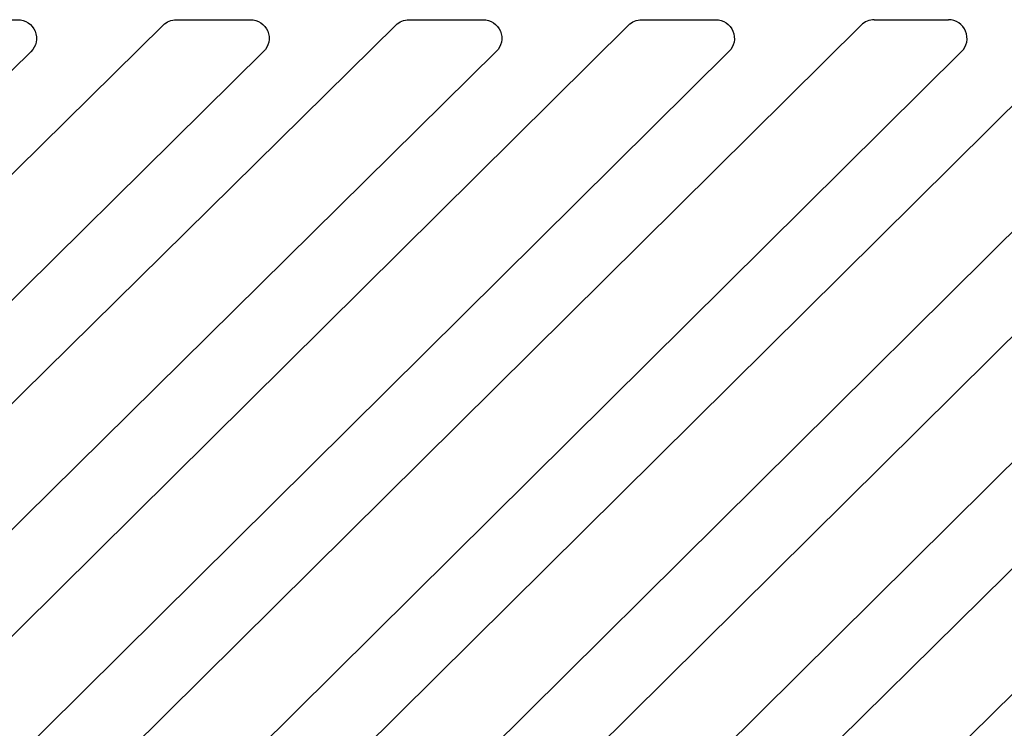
# Model space of a CAD drawing. Header units: feet. Extents: x 6 to 219, y -47 to 30.
# Tile 36 of 47: x 181.387 to 182.758, y 20.944 to 21.932. Entities that reach past the tile are written whole.
import ezdxf

# ---------------------------------------------------------------- set-up
doc = ezdxf.new("R2010")
doc.units = ezdxf.units.FT
doc.header["$MEASUREMENT"] = 0
doc.layers.add('HATCH', color=247, linetype='Continuous')

msp = doc.modelspace()

# ---------------------------------------------------------------- linework, layer by layer
at = {"layer": 'HATCH', "linetype": 'Continuous'}
for p, q in [((182.57722, 21.93195), (182.68034, 21.93195)), ((181.28789, 20.66391), (182.55888, 21.9244)), ((181.61198, 20.66391), (182.88298, 21.9244)), ((181.93607, 20.66391), (183.20707, 21.9244)), ((181.42784, 20.62708), (182.69868, 21.88742)), ((181.75193, 20.62708), (183.02277, 21.88742)), ((182.07602, 20.62708), (183.34686, 21.88742))]:
    msp.add_line(p, q, dxfattribs=at)
for points in [[(180.7647, 21.42629, -0.1989124), (180.77233, 21.44471), (181.2628, 21.92452, -0.1960608), (181.28101, 21.93195), (181.38408, 21.93195, -0.6714446), (181.40233, 21.88733), (180.80915, 21.30476, -0.6681786), (180.7647, 21.32317)], [(180.7647, 20.99908), (180.7647, 21.1022, -0.1989124), (180.77233, 21.12062), (181.58671, 21.92444, -0.1972178), (181.605, 21.93195), (181.7081, 21.93195, -0.6702696), (181.72641, 21.88739), (180.80915, 20.98067, -0.6681786)], [(180.7647, 20.6802), (180.7647, 20.78332, -0.1989124), (180.77233, 20.80173), (181.91082, 21.92445, -0.1971001), (181.9291, 21.93195), (182.03221, 21.93195, -0.6704909), (182.0505, 21.88738), (180.80915, 20.66179, -0.6681786)], [(181.08533, 20.61945), (180.98221, 20.61945, -0.6681786), (180.9638, 20.66391), (182.23479, 21.9244, -0.1978342), (182.25313, 21.93195), (182.35625, 21.93195, -0.6696802), (182.37459, 21.88742), (181.10375, 20.62708, -0.1989124)], [(182.38169, 20.61945), (182.27857, 20.61945, -0.6681786), (182.26016, 20.66391), (183.42817, 21.8163, -0.4047682), (183.4644, 21.81688), (183.51763, 21.76699, -0.4237224), (183.51823, 21.72958), (182.40011, 20.62708, -0.1989124)]]:
    msp.add_lwpolyline(points, format="xyb", close=True, dxfattribs=at)
for centre, start, end in [((182.57722, 21.90591), 90, 134.76226), ((182.68034, 21.90591), 314.76226, 90)]:
    msp.add_arc(centre, 0.02604, start, end, dxfattribs=at)

doc.saveas('drawing.dxf')
